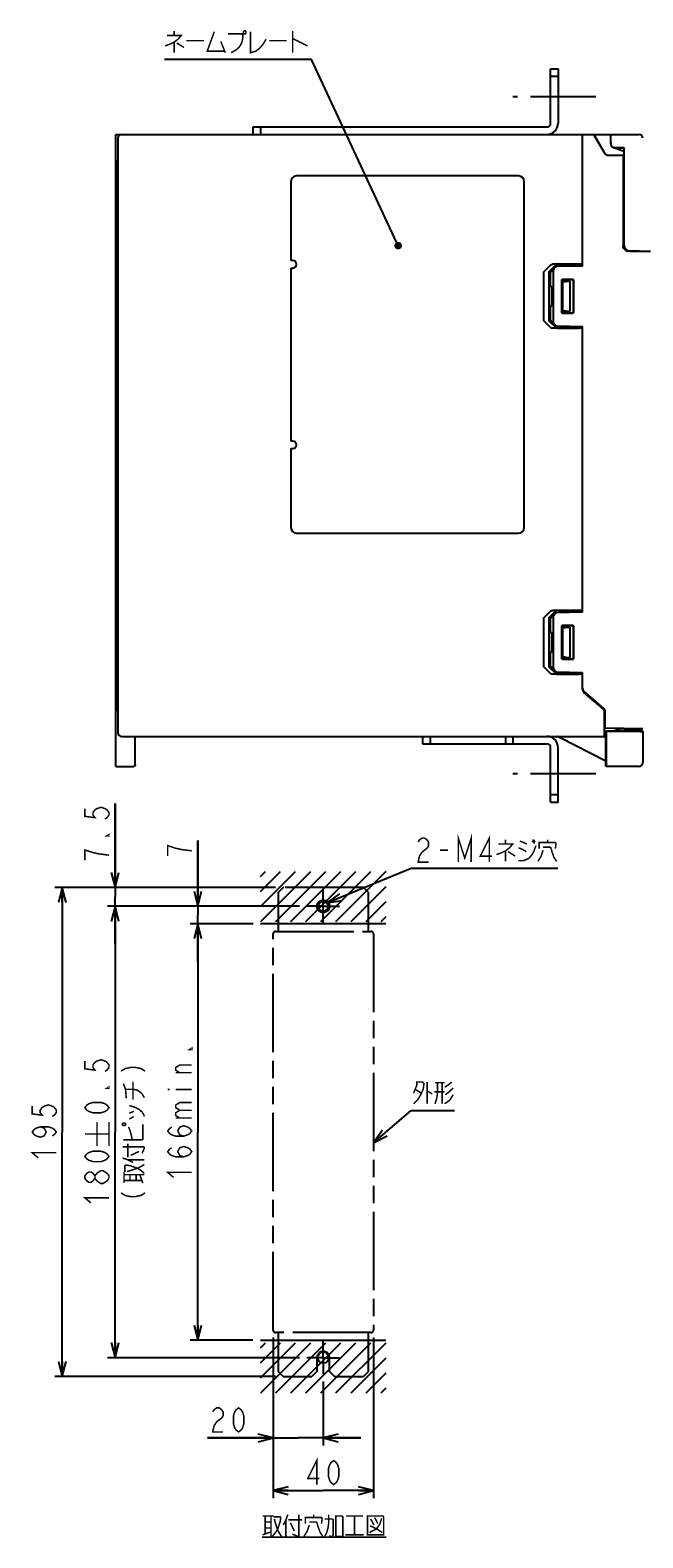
# Model space of a CAD drawing. Extents: x 77 to 816, y 33 to 540.
# Tile 1 of 20: x 77 to 240, y 67 to 468. Entities that reach past the tile are written whole.
import ezdxf

# ---------------------------------------------------------------- set-up
doc = ezdxf.new("R2010")
doc.units = 0
doc.header["$LTSCALE"] = 46.2
doc.linetypes.add('CENTER', pattern=[0.6, 0.375, -0.075, 0.075, -0.075])
doc.linetypes.add('PHANTOM', pattern=[0.8, 0.45, -0.05, 0.1, -0.05, 0.1, -0.05])
doc.layers.get('0').update_dxf_attribs({"linetype": 'CONTINUOUS'})
for name, color, linetype in [('ALL_AXIS', 7, 'CONTINUOUS'), ('ALL_DIM', 7, 'CONTINUOUS'), ('ALL_FEATURES', 7, 'CONTINUOUS'), ('ALL_NOTE', 7, 'CONTINUOUS'), ('DEFAULT_1', 7, 'CENTER'), ('DEFAULT_3', 7, 'PHANTOM')]:
    doc.layers.add(name, color=color, linetype=linetype)
doc.dimstyles.get("Standard").update_dxf_attribs({"dimtxt": 2.5, "dimasz": 2.5, "dimexe": 1.25, "dimexo": 0.625, "dimtad": 1, "dimcen": 2.5, "dimazin": 3, "dimtfac": 1, "dimtmove": 0, "dimatfit": 3})

# ---------------------------------------------------------------- blocks, each defined once
blk = doc.blocks.new('_OPEN')
at = {"color": 0, "linetype": 'BYBLOCK'}
for p, q in [((0, 0), (-1, 0.25)), ((-1, -0.25), (0, 0)), ((-1, 0), (0, 0))]:
    blk.add_line(p, q, dxfattribs=at)
blk = doc.blocks.new('*D15')
at = {"layer": 'ALL_DIM', "color": 2, "linetype": 'CONTINUOUS'}
for p, q in [((141.76, 120.14), (141.76, 91.48)), ((155.09, 108.48), (155.09, 91.48)), ((141.76, 93.48), (124.35, 93.48)), ((124.35, 93.48), (148.42, 93.48)), ((165.09, 93.48), (148.42, 93.48)), ((155.09, 93.48), (165.09, 93.48))]:
    blk.add_line(p, q, dxfattribs=at)
at = {"layer": 'ALL_DIM', "color": 2, "linetype": 'CONTINUOUS', "xscale": 4, "yscale": 4, "zscale": 4}
blk.add_blockref('_OPEN', (141.76, 93.48), dxfattribs=at)
at = {"layer": 'ALL_DIM', "color": 2, "linetype": 'CONTINUOUS', "xscale": 4, "yscale": 4, "zscale": 4, "rotation": 180}
blk.add_blockref('_OPEN', (155.09, 93.48), dxfattribs=at)
blk = doc.blocks.new('*D16')
at = {"layer": 'ALL_DIM', "color": 2, "linetype": 'CONTINUOUS'}
for p, q in [((99.76, 239.81), (99.76, 262.17)), ((99.76, 262.17), (99.76, 237.31)), ((142.42, 239.81), (97.76, 239.81)), ((99.76, 224.81), (99.76, 237.31)), ((148.76, 234.81), (97.76, 234.81)), ((99.76, 234.81), (99.76, 224.81))]:
    blk.add_line(p, q, dxfattribs=at)
at = {"layer": 'ALL_DIM', "color": 2, "linetype": 'CONTINUOUS', "xscale": 4, "yscale": 4, "zscale": 4}
for p, rotation in [((99.76, 239.81), 270), ((99.76, 234.81), 90)]:
    blk.add_blockref('_OPEN', p, dxfattribs=dict(at, rotation=rotation))
blk = doc.blocks.new('*D17')
at = {"layer": 'ALL_DIM', "color": 2, "linetype": 'CONTINUOUS'}
for p, q in [((148.76, 234.81), (97.76, 234.81)), ((99.76, 234.81), (99.76, 174.81)), ((99.76, 114.81), (99.76, 174.81)), ((148.76, 114.81), (97.76, 114.81))]:
    blk.add_line(p, q, dxfattribs=at)
at = {"layer": 'ALL_DIM', "color": 2, "linetype": 'CONTINUOUS', "xscale": 4, "yscale": 4, "zscale": 4}
for p, rotation in [((99.76, 234.81), 90), ((99.76, 114.81), 270)]:
    blk.add_blockref('_OPEN', p, dxfattribs=dict(at, rotation=rotation))
blk = doc.blocks.new('*D18')
at = {"layer": 'ALL_DIM', "color": 2, "linetype": 'CONTINUOUS'}
for p, q in [((136.43, 230.14), (119.76, 230.14)), ((121.76, 230.14), (121.76, 174.81)), ((121.76, 119.48), (121.76, 174.81)), ((136.42, 119.48), (119.76, 119.48))]:
    blk.add_line(p, q, dxfattribs=at)
at = {"layer": 'ALL_DIM', "color": 2, "linetype": 'CONTINUOUS', "xscale": 4, "yscale": 4, "zscale": 4}
for p, rotation in [((121.76, 230.14), 90), ((121.76, 119.48), 270)]:
    blk.add_blockref('_OPEN', p, dxfattribs=dict(at, rotation=rotation))
blk = doc.blocks.new('*D19')
at = {"layer": 'ALL_DIM', "color": 2, "linetype": 'CONTINUOUS'}
for p, q in [((121.76, 234.81), (121.76, 252.31)), ((121.76, 252.31), (121.76, 232.48)), ((148.76, 234.81), (119.76, 234.81)), ((136.43, 230.14), (119.76, 230.14)), ((121.76, 220.14), (121.76, 232.48)), ((121.76, 230.14), (121.76, 220.14))]:
    blk.add_line(p, q, dxfattribs=at)
at = {"layer": 'ALL_DIM', "color": 2, "linetype": 'CONTINUOUS', "xscale": 4, "yscale": 4, "zscale": 4}
for p, rotation in [((121.76, 234.81), 270), ((121.76, 230.14), 90)]:
    blk.add_blockref('_OPEN', p, dxfattribs=dict(at, rotation=rotation))
blk = doc.blocks.new('*D20')
at = {"layer": 'ALL_DIM', "color": 2, "linetype": 'CONTINUOUS'}
for p, q in [((142.42, 239.81), (83.76, 239.81)), ((85.76, 239.81), (85.76, 174.81)), ((85.76, 109.81), (85.76, 174.81)), ((142.42, 109.81), (83.76, 109.81))]:
    blk.add_line(p, q, dxfattribs=at)
at = {"layer": 'ALL_DIM', "color": 2, "linetype": 'CONTINUOUS', "xscale": 4, "yscale": 4, "zscale": 4}
for p, rotation in [((85.76, 239.81), 90), ((85.76, 109.81), 270)]:
    blk.add_blockref('_OPEN', p, dxfattribs=dict(at, rotation=rotation))
blk = doc.blocks.new('*D21')
at = {"layer": 'ALL_DIM', "color": 2, "linetype": 'CONTINUOUS'}
for p, q in [((141.76, 120.14), (141.76, 77.48)), ((168.42, 120.14), (168.42, 77.48)), ((141.76, 79.48), (155.09, 79.48)), ((168.42, 79.48), (155.09, 79.48))]:
    blk.add_line(p, q, dxfattribs=at)
at = {"layer": 'ALL_DIM', "color": 2, "linetype": 'CONTINUOUS', "xscale": 4, "yscale": 4, "zscale": 4, "rotation": 180}
blk.add_blockref('_OPEN', (141.76, 79.48), dxfattribs=at)
at = {"layer": 'ALL_DIM', "color": 2, "linetype": 'CONTINUOUS', "xscale": 4, "yscale": 4, "zscale": 4}
blk.add_blockref('_OPEN', (168.42, 79.48), dxfattribs=at)

msp = doc.modelspace()

# ---------------------------------------------------------------- linework, layer by layer
at = {"color": 7, "linetype": 'CONTINUOUS'}
for p, q in [((181.5, 280), (181.5, 278)), ((171.757, 230.144), (138.426, 230.144)), ((138.424, 119.477), (171.757, 119.477))]:
    msp.add_line(p, q, dxfattribs=at)
at = {"color": 2, "linetype": 'CONTINUOUS'}
for p, q in [((138.426, 242.774), (139.751, 244.098)), ((138.426, 238.774), (143.751, 244.098)), ((138.426, 234.774), (147.751, 244.098)), ((138.463, 230.811), (151.751, 244.098)), ((142.463, 230.811), (155.751, 244.098)), ((146.463, 230.811), (159.751, 244.098)), ((150.463, 230.811), (163.751, 244.098)), ((154.463, 230.811), (167.751, 244.098)), ((158.463, 230.811), (171.776, 244.123)), ((162.463, 230.811), (171.776, 240.123)), ((166.463, 230.811), (171.776, 236.123)), ((170.463, 230.811), (171.776, 232.123)), ((138.426, 117.441), (139.751, 118.765)), ((138.426, 113.441), (143.751, 118.765)), ((138.426, 109.441), (147.751, 118.765)), ((138.463, 105.477), (151.751, 118.765)), ((142.463, 105.477), (155.751, 118.765)), ((146.463, 105.477), (159.751, 118.765)), ((150.463, 105.477), (163.751, 118.765)), ((154.463, 105.477), (167.751, 118.765)), ((158.463, 105.477), (171.776, 118.79)), ((162.463, 105.477), (171.776, 114.79)), ((166.463, 105.477), (171.776, 110.79)), ((170.463, 105.477), (171.776, 106.79))]:
    msp.add_line(p, q, dxfattribs=at)
at = {"color": 7, "linetype": 'CONTINUOUS'}
for centre, radius in [((155.09, 234.811), 1.333), ((155.09, 114.81), 1.488)]:
    msp.add_circle(centre, radius, dxfattribs=at)
at = {"layer": 'ALL_AXIS', "color": 7, "linetype": 'CENTER'}
for p, q in [((227.5, 450), (205.5, 450)), ((227.5, 270), (205.5, 270))]:
    msp.add_line(p, q, dxfattribs=at)
at = {"layer": 'ALL_AXIS', "color": 7, "linetype": 'CONTINUOUS'}
for p, q in [((100, 287), (100, 440)), ((100, 433), (100.3, 433)), ((207, 429), (148, 429)), ((146.5, 427.5), (146.5, 406.5)), ((208.5, 335.5), (208.5, 427.5)), ((147, 406.5), (146.5, 406.5)), ((146.5, 404.5), (146.5, 358.5)), ((146.5, 404.5), (147, 404.5)), ((147, 358.5), (146.5, 358.5)), ((146.5, 356.5), (146.5, 335.5)), ((146.5, 356.5), (147, 356.5)), ((148, 334), (207, 334)), ((100, 287), (100.3, 287))]:
    msp.add_line(p, q, dxfattribs=at)
for points in [[(148, 429), (147.666, 428.962), (147.349, 428.851), (147.065, 428.673), (146.827, 428.435), (146.649, 428.151), (146.538, 427.834), (146.5, 427.5)], [(230.231, 277), (230.232, 277.394), (230.234, 277.769), (230.238, 278.105), (230.243, 278.386), (230.248, 278.597), (230.255, 278.728), (230.262, 278.772)], [(230.262, 275.228), (230.255, 275.272), (230.248, 275.403), (230.243, 275.614), (230.238, 275.895), (230.234, 276.231), (230.232, 276.606), (230.231, 277)], [(230.262, 278.772), (230.269, 278.728), (230.275, 278.597), (230.281, 278.386), (230.286, 278.105), (230.29, 277.769), (230.292, 277.394), (230.293, 277)], [(230.293, 277), (230.292, 276.606), (230.29, 276.231), (230.286, 275.895), (230.281, 275.614), (230.275, 275.403), (230.269, 275.272), (230.262, 275.228)]]:
    msp.add_lwpolyline(points, dxfattribs=at)
for centre, radius, start, end in [((207, 427.5), 1.5, 0, 90), ((147, 405.5), 1, 270, 90), ((147, 357.5), 1, 270, 90), ((148, 335.5), 1.5, 180, 270), ((207, 335.5), 1.5, 270, 360)]:
    msp.add_arc(centre, radius, start, end, dxfattribs=at)
at = {"layer": 'ALL_DIM', "color": 2, "linetype": 'CONTINUOUS', "const_width": 0.4}
for points in [[(91.757, 260.797), (91.757, 258.733), (94.424, 258.389), (93.89, 259.077), (93.89, 259.765), (94.424, 260.453), (94.957, 260.797), (96.024, 261.141), (97.09, 260.797), (97.624, 260.453), (98.157, 259.765), (98.157, 259.077), (97.624, 258.389), (97.09, 258.045)], [(98.157, 253.917), (98.157, 253.573), (97.624, 253.573), (98.157, 253.917)], [(98.157, 248.413), (95.49, 248.757), (93.89, 249.101), (92.824, 249.445), (91.757, 249.789), (91.757, 247.037)], [(120.157, 249.561), (117.49, 249.905), (115.89, 250.249), (114.824, 250.593), (113.757, 250.937), (113.757, 248.185)], [(120.157, 197.108), (120.157, 196.764), (119.624, 196.764), (120.157, 197.108)], [(91.757, 193.68), (91.757, 191.616), (94.424, 191.272), (93.89, 191.96), (93.89, 192.648), (94.424, 193.336), (94.957, 193.68), (96.024, 194.024), (97.09, 193.68), (97.624, 193.336), (98.157, 192.648), (98.157, 191.96), (97.624, 191.272), (97.09, 190.928)], [(116.957, 190.572), (115.89, 191.26), (115.89, 191.948), (116.957, 192.636), (120.157, 192.636)], [(101.357, 190.979), (102.424, 191.667), (104.024, 192.011), (105.09, 192.011), (106.69, 191.667), (107.757, 190.979)], [(104.557, 183.411), (104.557, 188.227)], [(120.157, 190.572), (115.89, 190.572)], [(98.157, 186.8), (98.157, 186.456), (97.624, 186.456), (98.157, 186.8)], [(102.757, 183.755), (102.557, 186.163), (101.957, 187.711)], [(102.557, 186.163), (104.557, 186.163), (105.557, 185.991), (106.357, 185.475), (106.957, 184.959), (107.557, 183.927)], [(113.757, 186.1), (114.29, 186.1)], [(115.89, 186.1), (120.157, 186.1)], [(77.757, 181.691), (77.757, 179.627), (80.424, 179.283), (79.89, 179.971), (79.89, 180.659), (80.424, 181.347), (80.957, 181.691), (82.024, 182.035), (83.09, 181.691), (83.624, 181.347), (84.157, 180.659), (84.157, 179.971), (83.624, 179.283), (83.09, 178.939)], [(98.157, 181.296), (97.624, 180.608), (97.09, 180.264), (96.024, 179.92), (93.89, 179.92), (92.824, 180.264), (92.29, 180.608), (91.757, 181.296), (92.29, 181.984), (92.824, 182.328), (93.89, 182.672), (96.024, 182.672), (97.09, 182.328), (97.624, 181.984), (98.157, 181.296)], [(103.557, 181.863), (105.157, 181.347), (106.157, 180.831), (106.957, 180.143), (107.357, 179.455), (107.557, 178.939)], [(103.557, 179.799), (104.757, 180.315)], [(116.957, 180.596), (115.89, 181.284), (115.89, 181.972), (116.957, 182.66), (120.157, 182.66)], [(116.957, 178.532), (115.89, 179.22), (115.89, 179.908), (116.957, 180.596), (120.157, 180.596)], [(79.89, 176.187), (80.957, 175.843), (81.49, 174.811), (80.957, 173.779), (79.89, 173.435), (78.824, 173.779), (78.29, 174.123), (77.757, 174.811), (78.29, 175.499), (78.824, 175.843), (79.89, 176.187), (82.024, 176.187), (83.09, 175.843), (83.624, 175.499), (84.157, 174.811), (83.624, 174.123), (83.09, 173.779)], [(94.957, 171.077), (94.957, 177.477)], [(98.157, 171.077), (98.157, 177.477)], [(101.757, 176.703), (101.957, 176.531), (102.357, 176.531), (102.557, 176.703), (102.557, 177.047), (102.357, 177.219), (101.957, 177.219), (101.757, 177.047), (101.757, 176.703)], [(101.957, 172.747), (106.957, 172.747), (107.157, 172.919), (107.157, 176.875)], [(104.357, 172.747), (103.957, 174.467), (103.557, 175.671), (103.357, 176.187)], [(103.557, 178.251), (104.757, 178.939)], [(118.024, 173.716), (116.957, 174.06), (116.424, 175.092), (116.957, 176.124), (118.024, 176.468), (119.09, 176.124), (119.624, 175.78), (120.157, 175.092), (119.624, 174.404), (119.09, 174.06), (118.024, 173.716), (115.89, 173.716), (114.824, 174.06), (114.29, 174.404), (113.757, 175.092), (114.29, 175.78), (114.824, 176.124)], [(115.89, 178.532), (120.157, 178.532)], [(91.757, 174.277), (98.157, 174.277)], [(79.357, 167.931), (77.757, 169.307), (84.157, 169.307)], [(98.157, 168.325), (97.624, 167.637), (97.09, 167.293), (96.024, 166.949), (93.89, 166.949), (92.824, 167.293), (92.29, 167.637), (91.757, 168.325), (92.29, 169.013), (92.824, 169.357), (93.89, 169.701), (96.024, 169.701), (97.09, 169.357), (97.624, 169.013), (98.157, 168.325)], [(101.757, 170.855), (107.357, 170.855), (107.557, 170.683), (107.557, 170.511), (106.957, 169.135)], [(103.157, 168.103), (103.157, 171.715)], [(103.957, 168.619), (106.157, 169.651)], [(118.024, 168.212), (116.957, 168.556), (116.424, 169.588), (116.957, 170.62), (118.024, 170.964), (119.09, 170.62), (119.624, 170.276), (120.157, 169.588), (119.624, 168.9), (119.09, 168.556), (118.024, 168.212), (115.89, 168.212), (114.824, 168.556), (114.29, 168.9), (113.757, 169.588), (114.29, 170.276), (114.824, 170.62)], [(94.424, 162.477), (93.89, 161.789), (93.357, 161.445), (92.824, 161.445), (92.29, 161.789), (91.757, 162.477), (91.757, 163.165), (92.29, 163.853), (92.824, 164.197), (93.357, 164.197), (93.89, 163.853), (94.424, 163.165)], [(94.957, 161.789), (94.424, 162.477), (94.424, 163.165), (94.957, 163.853), (95.49, 164.197), (96.024, 164.541), (96.557, 164.541), (97.09, 164.197), (97.624, 163.853), (98.157, 163.165), (98.157, 162.477)], [(101.757, 167.931), (103.157, 167.415), (104.557, 166.727)], [(102.157, 161.223), (102.157, 164.147)], [(102.357, 164.147), (102.357, 165.867), (102.557, 166.039), (103.757, 165.867), (105.757, 165.179), (106.757, 164.491), (107.557, 163.803)], [(102.957, 164.319), (104.157, 164.663), (105.757, 165.179), (106.757, 165.695), (107.557, 166.211)], [(103.157, 167.415), (107.557, 167.415)], [(98.157, 162.477), (97.624, 161.789), (97.09, 161.445), (96.557, 161.101), (96.024, 161.101), (94.957, 161.789)], [(102.157, 163.459), (107.557, 163.459)], [(102.157, 161.911), (106.957, 161.911)], [(103.757, 161.911), (103.757, 163.459)], [(105.357, 161.911), (105.357, 163.459)], [(107.157, 161.223), (106.357, 163.459)], [(115.357, 162.708), (113.757, 164.084), (120.157, 164.084)], [(93.357, 155.941), (91.757, 157.317), (98.157, 157.317)], [(101.357, 158.643), (102.424, 157.955), (104.024, 157.611), (105.09, 157.611), (106.69, 157.955), (107.757, 158.643)], [(125.723, 100.411), (126.067, 100.944), (126.755, 101.477), (127.443, 101.477), (128.131, 100.944), (128.475, 100.411), (128.475, 99.344), (128.131, 98.811), (127.443, 98.277), (126.755, 97.744), (126.067, 96.677), (125.723, 95.077), (128.475, 95.077)], [(132.603, 95.077), (131.915, 95.611), (131.571, 96.144), (131.227, 97.211), (131.227, 99.344), (131.571, 100.411), (131.915, 100.944), (132.603, 101.477), (133.291, 100.944), (133.635, 100.411), (133.979, 99.344), (133.979, 97.211), (133.635, 96.144), (133.291, 95.611), (132.603, 95.077)], [(153.37, 81.077), (153.37, 87.477), (150.962, 82.677), (154.058, 82.677)], [(157.842, 81.077), (157.154, 81.611), (156.81, 82.144), (156.466, 83.211), (156.466, 85.344), (156.81, 86.411), (157.154, 86.944), (157.842, 87.477), (158.53, 86.944), (158.874, 86.411), (159.218, 85.344), (159.218, 83.211), (158.874, 82.144), (158.53, 81.611), (157.842, 81.077)]]:
    msp.add_lwpolyline(points, dxfattribs=at)
at = {"layer": 'ALL_FEATURES', "color": 7, "linetype": 'CONTINUOUS'}
for p, q in [((215.5, 443), (215.5, 457.5)), ((215.5, 457.5), (217.5, 457.5)), ((215.5, 455.5), (217.5, 455.5)), ((136.5, 440), (136.5, 442)), ((136.5, 442), (214.5, 442)), ((138.5, 440), (138.5, 442)), ((100, 440), (239, 440)), ((100.5, 439), (100.5, 281)), ((224, 405), (224, 440)), ((227, 440), (229.742, 435.25)), ((227.497, 439), (229.682, 435.215)), ((231.5, 437.5), (231.5, 439.995)), ((231.531, 437.5), (231.531, 439.184)), ((100.3, 287), (100.3, 433)), ((231.041, 434.5), (235, 434.5)), ((234.765, 434.43), (231.041, 434.43)), ((232.162, 436.506), (235, 435.54)), ((232.173, 436.539), (235, 435.577)), ((232.465, 436.501), (235, 436.412)), ((235.031, 436.442), (232.466, 436.532)), ((232.5, 436.485), (232.581, 436.497)), ((234.765, 434.43), (234.8, 434.465)), ((234.765, 434.43), (234.765, 410.45)), ((234.8, 434.465), (234.8, 410.449)), ((234.8, 434.465), (235, 434.465)), ((235.031, 436.442), (235, 436.412)), ((235, 410.501), (235, 436.412)), ((235.031, 410.532), (235.031, 436.442)), ((236, 409.092), (236, 408.979)), ((236.499, 409), (236.036, 409.073)), ((236.068, 409.106), (236.532, 409.033)), ((240, 408.818), (236.214, 408.951)), ((236.499, 409), (242.002, 409)), ((239, 409.036), (236.532, 409.033)), ((239, 409.036), (239, 409)), ((213.782, 403.625), (215.432, 405.293)), ((216.806, 405.245), (215.127, 403.578)), ((224, 405.5), (215.997, 405.5)), ((224, 405), (217.122, 404.88)), ((217.382, 405.452), (223.3, 405.448)), ((223.3, 405.448), (223.3, 404.988)), ((223.3, 405.448), (224, 405.423)), ((213.657, 390.656), (213.657, 403.344)), ((215, 403.297), (215, 390.703)), ((216.914, 404.79), (215.5, 403.352)), ((215.5, 399.795), (215.5, 403.352)), ((216.2, 403.852), (216.2, 390.148)), ((218.454, 392.754), (218.454, 401.246)), ((218.5, 392.8), (218.5, 401.2)), ((218.7, 393), (218.7, 401)), ((218.7, 401), (220.7, 401)), ((218.7, 401), (218.738, 400.962)), ((218.738, 393.038), (218.738, 400.962)), ((218.738, 400.962), (219.079, 400.962)), ((218.754, 401.546), (221.247, 401.547)), ((218.8, 401.5), (221.2, 401.5)), ((219.468, 400.968), (220.7, 401)), ((220.7, 393), (220.7, 401)), ((221.5, 401.2), (221.5, 392.8)), ((221.547, 401.247), (221.547, 392.753)), ((215.863, 399.494), (215.795, 399.495)), ((215.863, 394.506), (215.863, 399.494)), ((215.5, 390.648), (215.5, 394.205)), ((215.863, 394.506), (215.795, 394.505)), ((218.7, 393), (218.738, 393.038)), ((218.7, 393), (220.7, 393)), ((219.468, 393.032), (220.7, 393)), ((215.432, 388.707), (213.782, 390.375)), ((215.127, 390.422), (216.806, 388.755)), ((215.5, 390.648), (216.914, 389.21)), ((217.122, 389.12), (224, 389)), ((221.247, 392.453), (218.754, 392.454)), ((221.2, 392.5), (218.8, 392.5)), ((223.3, 389.012), (223.3, 388.552)), ((224, 313), (224, 389)), ((224, 388.5), (215.997, 388.5)), ((217.382, 388.548), (223.3, 388.552)), ((224, 388.577), (223.3, 388.552)), ((213.782, 311.625), (215.432, 313.293)), ((216.806, 313.245), (215.127, 311.578)), ((216.914, 312.79), (215.5, 311.352)), ((224, 313.5), (215.997, 313.5)), ((224, 313), (217.122, 312.88)), ((217.382, 313.452), (223.3, 313.448)), ((223.3, 313.448), (224, 313.423)), ((223.3, 313.448), (223.3, 312.988)), ((213.657, 298.656), (213.657, 311.344)), ((215, 311.297), (215, 298.703)), ((215.5, 307.795), (215.5, 311.352)), ((216.2, 311.852), (216.2, 298.148)), ((218.454, 300.754), (218.454, 309.246)), ((218.5, 300.8), (218.5, 309.2)), ((218.7, 309), (220.7, 309)), ((218.7, 309), (218.738, 308.962)), ((218.7, 301), (218.7, 309)), ((218.738, 308.962), (219.079, 308.962)), ((218.738, 301.038), (218.738, 308.962)), ((218.754, 309.546), (221.247, 309.547)), ((218.8, 309.5), (221.2, 309.5)), ((219.468, 308.968), (220.7, 309)), ((220.7, 301), (220.7, 309)), ((221.5, 309.2), (221.5, 300.8)), ((221.547, 309.247), (221.547, 300.753)), ((215.863, 307.494), (215.795, 307.495)), ((215.863, 302.506), (215.863, 307.494)), ((215.5, 298.648), (215.5, 302.205)), ((215.863, 302.506), (215.795, 302.505)), ((218.7, 301), (218.738, 301.038)), ((218.7, 301), (220.7, 301)), ((219.468, 301.032), (220.7, 301)), ((215.432, 296.707), (213.782, 298.375)), ((215.127, 298.422), (216.806, 296.755)), ((215.5, 298.648), (216.914, 297.21)), ((217.122, 297.12), (224, 297)), ((221.247, 300.453), (218.754, 300.454)), ((221.2, 300.5), (218.8, 300.5)), ((223.3, 297.012), (223.3, 296.552)), ((224, 292.458), (224, 297)), ((224, 296.5), (215.997, 296.5)), ((217.382, 296.548), (223.3, 296.552)), ((224, 296.577), (223.3, 296.552)), ((229.653, 287.399), (224.347, 291.973)), ((229.453, 287.299), (224.347, 291.701)), ((100, 272), (100, 287)), ((229.8, 280), (229.8, 286.542)), ((230, 282.175), (230, 286.642)), ((229.8, 284), (230, 284)), ((240, 282), (230, 282.175)), ((230.175, 281.425), (232.487, 281.426)), ((230.349, 281.251), (230.175, 281.425)), ((230.175, 272.087), (230.175, 281.425)), ((239.251, 281.251), (230.349, 281.251)), ((232.834, 281.434), (233, 281.6)), ((233, 281.6), (233, 282.122)), ((233, 281.913), (233.6, 281.923)), ((233.6, 282.112), (233.6, 281.923)), ((239.834, 281.583), (239.991, 281.269)), ((239.991, 281.268), (239.991, 281.269)), ((239.991, 281.268), (239.991, 273.009)), ((101.5, 280), (229.8, 280)), ((105.14, 272.5), (105.14, 280)), ((181.5, 280), (181.5, 278)), ((181.5, 278), (214.5, 278)), ((183.5, 280), (183.5, 278)), ((203.5, 280), (203.5, 278)), ((205.5, 280), (205.5, 278)), ((215.5, 262.5), (215.5, 277)), ((217.27, 279.974), (217.246, 280)), ((230.175, 273.411), (217.997, 279.595)), ((100, 272), (104.639, 272)), ((230.331, 272.009), (230.175, 272.087)), ((230.331, 272.009), (230.332, 272.009)), ((238.991, 272.009), (230.332, 272.009)), ((215.5, 264.5), (217.5, 264.5)), ((215.5, 262.5), (217.5, 262.5))]:
    msp.add_line(p, q, dxfattribs=at)
at = {"layer": 'ALL_FEATURES', "color": 3, "linetype": 'CONTINUOUS'}
for p, q in [((217.5, 457.5), (217.5, 443)), ((217.5, 262.5), (217.5, 277))]:
    msp.add_line(p, q, dxfattribs=at)
at = {"layer": 'ALL_FEATURES', "color": 7, "linetype": 'CONTINUOUS'}
for points in [[(226.96, 440), (226.967, 439.971), (227.01, 439.879), (227.088, 439.73), (227.199, 439.526), (227.337, 439.28), (227.497, 439)], [(231.531, 439.184), (231.529, 439.361), (231.526, 439.526), (231.522, 439.672), (231.518, 439.796), (231.512, 439.893), (231.506, 439.96), (231.5, 439.995)], [(236.214, 408.951), (235.835, 409.013), (235.485, 409.169), (235.186, 409.408), (234.957, 409.715), (234.814, 410.07), (234.765, 410.45)], [(234.8, 410.449), (234.822, 410.193), (234.887, 409.945), (234.994, 409.712), (235.139, 409.5), (235.317, 409.316), (235.525, 409.165), (235.754, 409.052), (236, 408.979)], [(236.036, 409.073), (235.618, 409.286), (235.286, 409.618), (235.073, 410.037), (235, 410.501)], [(235.031, 410.532), (235.105, 410.069), (235.318, 409.65), (235.65, 409.319), (236.068, 409.106)], [(215.432, 405.293), (215.576, 405.4), (215.767, 405.472), (215.997, 405.5)], [(217.382, 405.452), (217.148, 405.424), (216.954, 405.352), (216.806, 405.245)], [(213.657, 403.344), (213.67, 403.44), (213.711, 403.535), (213.782, 403.625)], [(215.127, 403.578), (215.055, 403.488), (215.013, 403.393), (215, 403.297)], [(216.41, 404.278), (216.321, 404.172), (216.256, 404.063), (216.215, 403.956), (216.2, 403.852)], [(218.454, 401.246), (218.477, 401.361), (218.542, 401.458), (218.639, 401.523), (218.754, 401.546)], [(218.8, 401.5), (218.685, 401.477), (218.588, 401.412), (218.523, 401.315), (218.5, 401.2)], [(219.079, 400.962), (219.283, 400.964), (219.468, 400.968)], [(221.5, 401.2), (221.477, 401.315), (221.412, 401.412), (221.315, 401.477), (221.2, 401.5)], [(221.247, 401.547), (221.362, 401.524), (221.46, 401.459), (221.525, 401.362), (221.547, 401.247)], [(219.468, 393.032), (219.283, 393.036), (219.079, 393.038), (218.738, 393.038)], [(213.782, 390.375), (213.711, 390.465), (213.67, 390.56), (213.657, 390.656)], [(215, 390.703), (215.013, 390.607), (215.055, 390.512), (215.127, 390.422)], [(216.2, 390.148), (216.215, 390.044), (216.256, 389.937), (216.321, 389.828), (216.41, 389.722)], [(218.754, 392.454), (218.639, 392.477), (218.542, 392.542), (218.477, 392.639), (218.454, 392.754)], [(218.5, 392.8), (218.523, 392.685), (218.588, 392.588), (218.685, 392.523), (218.8, 392.5)], [(221.2, 392.5), (221.315, 392.523), (221.412, 392.588), (221.477, 392.685), (221.5, 392.8)], [(221.547, 392.753), (221.525, 392.638), (221.46, 392.541), (221.362, 392.476), (221.247, 392.453)], [(215.997, 388.5), (215.767, 388.528), (215.576, 388.6), (215.432, 388.707)], [(216.806, 388.755), (216.954, 388.648), (217.148, 388.576), (217.382, 388.548)], [(215.432, 313.293), (215.576, 313.4), (215.767, 313.472), (215.997, 313.5)], [(217.382, 313.452), (217.148, 313.424), (216.954, 313.352), (216.806, 313.245)], [(213.657, 311.344), (213.67, 311.44), (213.711, 311.535), (213.782, 311.625)], [(215.127, 311.578), (215.055, 311.488), (215.013, 311.393), (215, 311.297)], [(216.41, 312.278), (216.321, 312.172), (216.256, 312.063), (216.215, 311.956), (216.2, 311.852)], [(218.454, 309.246), (218.477, 309.361), (218.542, 309.458), (218.639, 309.523), (218.754, 309.546)], [(218.8, 309.5), (218.685, 309.477), (218.588, 309.412), (218.523, 309.315), (218.5, 309.2)], [(219.079, 308.962), (219.283, 308.964), (219.468, 308.968)], [(221.5, 309.2), (221.477, 309.315), (221.412, 309.412), (221.315, 309.477), (221.2, 309.5)], [(221.247, 309.547), (221.362, 309.524), (221.46, 309.459), (221.525, 309.362), (221.547, 309.247)], [(218.754, 300.454), (218.639, 300.477), (218.542, 300.542), (218.477, 300.639), (218.454, 300.754)], [(218.5, 300.8), (218.523, 300.685), (218.588, 300.588), (218.685, 300.523), (218.8, 300.5)], [(219.468, 301.032), (219.283, 301.036), (219.079, 301.038), (218.738, 301.038)], [(221.2, 300.5), (221.315, 300.523), (221.412, 300.588), (221.477, 300.685), (221.5, 300.8)], [(221.547, 300.753), (221.525, 300.638), (221.46, 300.541), (221.362, 300.476), (221.247, 300.453)], [(213.782, 298.375), (213.711, 298.465), (213.67, 298.56), (213.657, 298.656)], [(215, 298.703), (215.013, 298.607), (215.055, 298.512), (215.127, 298.422)], [(215.997, 296.5), (215.767, 296.528), (215.576, 296.6), (215.432, 296.707)], [(216.2, 298.148), (216.215, 298.044), (216.256, 297.937), (216.321, 297.828), (216.41, 297.722)], [(216.806, 296.755), (216.954, 296.648), (217.148, 296.576), (217.382, 296.548)], [(230.332, 272.009), (230.336, 272.041), (230.34, 272.14), (230.344, 272.299), (230.347, 272.506), (230.349, 272.749), (230.349, 281.251)], [(232.834, 281.434), (232.807, 281.431), (232.735, 281.429), (232.625, 281.427), (232.487, 281.426)], [(239.834, 281.583), (239.798, 281.587), (239.697, 281.591), (239.538, 281.595), (239.332, 281.598), (239.092, 281.599), (233, 281.6)], [(239.251, 281.251), (239.494, 281.253), (239.701, 281.256), (239.86, 281.26), (239.959, 281.264), (239.991, 281.268)], [(217.997, 279.595), (217.55, 279.825), (217.397, 279.905), (217.304, 279.955), (217.27, 279.974)], [(105.14, 272.5), (105.115, 272.346), (105.044, 272.206), (104.934, 272.096), (104.794, 272.024), (104.639, 272)]]:
    msp.add_lwpolyline(points, dxfattribs=at)
at = {"layer": 'ALL_FEATURES', "color": 3, "linetype": 'CONTINUOUS'}
for centre, start, end in [((214.5, 443), 270, 360), ((214.5, 277), 0, 90)]:
    msp.add_arc(centre, 3, start, end, dxfattribs=at)
at = {"layer": 'ALL_FEATURES', "color": 7, "linetype": 'CONTINUOUS'}
for centre, radius, start, end in [((214.5, 443), 1, 270, 360), ((101.5, 439), 1, 90, 180), ((232.5, 437.5), 1.05, 164.0123, 251.209), ((232.5, 437.5), 1, 180, 268), ((232.5, 437.5), 0.969, 180, 268), ((239, 439), 1, 0, 90), ((231.041, 436), 1.57, 210, 270), ((231.041, 436), 1.5, 210, 270), ((232.5, 437.5), 1.015, 251.209, 270), ((236.8, 409.364), 1.064, 333.78116, 339.98404), ((217.128, 404.58), 0.3, 91, 135.5), ((215.8, 399.795), 0.3, 180, 269), ((215.8, 394.205), 0.3, 91, 180), ((217.128, 389.42), 0.3, 224.5, 269), ((217.128, 312.58), 0.3, 91, 135.5), ((215.8, 307.795), 0.3, 180, 269), ((215.8, 302.205), 0.3, 91, 180), ((217.128, 297.42), 0.3, 224.5, 269), ((225, 292.731), 1, 180, 229.23639), ((225, 292.458), 1, 180, 229.23639), ((228.8, 286.542), 1, 0, 49.23639), ((229, 286.642), 1, 0, 49.23639), ((101.5, 281), 1, 180, 270), ((214.5, 277), 1, 0, 90), ((238.991, 273.009), 1, 270.06309, 359.93691)]:
    msp.add_arc(centre, radius, start, end, dxfattribs=at)
at = {"layer": 'ALL_NOTE', "color": 2, "linetype": 'CONTINUOUS'}
for p, q in [((151.428, 459.947), (112.9, 459.947)), ((151.928, 459.947), (151.428, 459.947)), ((174.56, 411.363), (151.928, 459.947)), ((156.066, 235.72), (178.424, 244.961)), ((178.424, 244.961), (178.924, 244.961)), ((178.924, 244.961), (217.452, 244.961)), ((168.424, 171.912), (178.424, 180.513)), ((178.424, 180.513), (178.924, 180.513)), ((178.924, 180.513), (189.932, 180.513))]:
    msp.add_line(p, q, dxfattribs=at)
at = {"layer": 'ALL_NOTE', "color": 2, "linetype": 'CONTINUOUS', "const_width": 0.4}
for points in [[(113.588, 466.347), (117.372, 466.347), (116.512, 465.347), (115.48, 464.547), (114.62, 464.147), (113.072, 463.547)], [(115.48, 467.547), (115.48, 466.347)], [(118.748, 464.947), (123.392, 464.947)], [(126.144, 467.347), (124.252, 462.147), (128.896, 462.147)], [(129.756, 466.747), (133.712, 466.747), (133.712, 465.747), (133.54, 464.747), (133.196, 463.947), (132.68, 463.147), (131.992, 462.547), (130.616, 461.747)], [(134.056, 467.547), (133.884, 467.347), (133.884, 466.947), (134.056, 466.747), (134.4, 466.747), (134.572, 466.947), (134.572, 467.347), (134.4, 467.547), (134.056, 467.547)], [(135.776, 467.347), (135.776, 461.747), (137.152, 462.147), (138.184, 462.947), (139.044, 463.947), (139.904, 465.347)], [(140.764, 464.947), (145.408, 464.947)], [(146.956, 467.547), (146.956, 461.747)], [(146.956, 465.547), (150.912, 463.547)], [(115.48, 464.547), (115.48, 461.747)], [(116.168, 464.347), (118.06, 463.147)], [(127.864, 464.747), (129.068, 461.747)], [(180.3, 251.895), (180.644, 252.428), (181.332, 252.961), (182.02, 252.961), (182.708, 252.428), (183.052, 251.895), (183.052, 250.828), (182.708, 250.295)], [(190.964, 246.561), (190.964, 252.961), (192.684, 247.628), (194.404, 252.961), (194.404, 246.561)], [(199.22, 246.561), (199.22, 252.961), (196.812, 248.161), (199.908, 248.161)], [(203.52, 252.561), (203.52, 251.361)], [(210.744, 252.561), (211.432, 251.961)], [(214.7, 251.761), (214.7, 252.561)], [(182.708, 250.295), (181.332, 249.228), (180.644, 248.161), (180.3, 246.561), (183.052, 246.561)], [(186.148, 249.761), (188.212, 249.761)], [(201.628, 251.361), (205.412, 251.361), (204.552, 250.361), (203.52, 249.561), (202.66, 249.161), (201.112, 248.561)], [(203.52, 249.561), (203.52, 246.761)], [(204.208, 249.361), (206.1, 248.161)], [(206.96, 246.961), (208.336, 246.961), (209.712, 247.561), (210.572, 248.561), (211.088, 249.561), (211.604, 250.961)], [(206.96, 250.361), (207.992, 249.961), (209.024, 249.361)], [(207.304, 252.161), (208.336, 251.761), (209.196, 251.361)], [(210.572, 252.161), (211.26, 251.561)], [(213.496, 249.761), (212.98, 248.161), (212.12, 246.761)], [(212.464, 250.161), (212.464, 251.761), (216.764, 251.761), (216.936, 251.561), (216.764, 250.161)], [(213.496, 250.561), (215.388, 250.561), (215.56, 250.361), (215.904, 249.161), (216.42, 247.761), (217.108, 246.761)], [(179.096, 185.113), (179.956, 187.313), (179.956, 188.113), (181.504, 188.113), (181.848, 187.713), (181.676, 186.313), (180.988, 184.713), (180.128, 183.313), (179.096, 182.313)], [(179.612, 186.113), (181.16, 185.113)], [(182.708, 188.113), (182.708, 182.313)], [(182.708, 185.713), (184.084, 184.913)], [(187.352, 185.513), (184.6, 185.513)], [(185.46, 187.913), (185.46, 185.513), (185.288, 183.913), (184.772, 182.313)], [(184.772, 187.913), (187.352, 187.913)], [(186.664, 187.913), (186.664, 182.313)], [(187.352, 186.713), (188.556, 187.513), (189.244, 188.113)], [(189.588, 184.713), (188.728, 183.313), (187.352, 182.313)], [(189.588, 186.513), (188.556, 185.513), (187.524, 184.713)], [(138.972, 72.719), (141.896, 72.719)], [(139.66, 72.719), (139.66, 67.919)], [(141.208, 72.719), (141.208, 67.319)], [(141.896, 72.519), (143.616, 72.519), (143.788, 72.319), (143.616, 71.119), (142.928, 69.119), (142.24, 68.119), (141.552, 67.319)], [(145.68, 73.119), (145.164, 71.719), (144.476, 70.319)], [(148.604, 73.119), (148.604, 67.519), (148.432, 67.319), (148.26, 67.319), (146.884, 67.919)], [(150.324, 70.719), (150.324, 72.319), (154.624, 72.319), (154.796, 72.119), (154.624, 70.719)], [(152.56, 72.319), (152.56, 73.119)], [(155.484, 67.319), (156, 68.319), (156.344, 69.519), (156.516, 70.719), (156.516, 73.119)], [(158.408, 72.719), (158.408, 67.319), (160.3, 67.319), (160.3, 72.519), (160.128, 72.719), (158.408, 72.719)], [(161.16, 72.719), (165.632, 72.719)], [(163.396, 72.719), (163.396, 67.719)], [(166.836, 72.719), (166.836, 67.719), (171.136, 67.719), (171.136, 72.519), (170.964, 72.719), (166.836, 72.719)], [(170.62, 72.119), (170.104, 70.519), (169.244, 69.319), (167.352, 68.319)], [(168.728, 72.319), (169.588, 70.719)], [(138.972, 67.719), (141.208, 68.519)], [(139.66, 71.119), (141.208, 71.119)], [(139.66, 69.519), (141.208, 69.519)], [(142.068, 71.919), (142.412, 70.719), (142.928, 69.119), (143.444, 68.119), (143.96, 67.319)], [(145.164, 71.719), (145.164, 67.319)], [(145.852, 71.719), (149.464, 71.719)], [(146.368, 70.919), (147.4, 68.719)], [(151.356, 70.319), (150.84, 68.719), (149.98, 67.319)], [(151.356, 71.119), (153.248, 71.119), (153.42, 70.919), (153.764, 69.719), (154.28, 68.319), (154.968, 67.319)], [(155.484, 71.919), (157.548, 71.919), (157.72, 71.719), (157.72, 67.719), (157.548, 67.319), (157.032, 67.319), (156.688, 67.519)], [(167.524, 70.119), (169.244, 69.319), (170.792, 68.319)], [(167.696, 71.919), (168.556, 70.319)], [(138.8, 67.119), (171.824, 67.119)], [(160.988, 67.719), (165.804, 67.719)]]:
    msp.add_lwpolyline(points, dxfattribs=at)
at = {"layer": 'ALL_NOTE', "color": 2, "linetype": 'CONTINUOUS', "const_width": 1}
msp.add_lwpolyline([(174.482, 410.456, 1), (175.482, 410.456, 1)], format="xyb", close=True, dxfattribs=at)
at = {"layer": 'ALL_NOTE', "color": 2, "linetype": 'CONTINUOUS'}
for points in [[(159.38, 238.172), (156.066, 235.72), (160.144, 236.323)], [(170.804, 175.278), (168.424, 171.912), (172.108, 173.762)]]:
    msp.add_lwpolyline(points, dxfattribs=at)
at = {"layer": 'DEFAULT_1', "color": 7, "linetype": 'CENTER'}
for p, q in [((155.09, 230.3), (155.09, 239.144)), ((155.09, 234.811), (150.757, 234.811)), ((155.09, 234.811), (159.424, 234.811)), ((155.09, 119.327), (155.09, 119.144)), ((155.09, 114.811), (155.09, 119.144)), ((155.09, 114.811), (150.757, 114.811)), ((155.09, 114.811), (155.09, 110.477)), ((155.09, 114.811), (159.424, 114.811))]:
    msp.add_line(p, q, dxfattribs=at)
at = {"layer": 'DEFAULT_3', "color": 8, "linetype": 'PHANTOM'}
for p, q in [((143.09, 238.477), (144.424, 239.811)), ((143.09, 238.477), (143.09, 228.144)), ((144.58, 239.811), (144.409, 239.796)), ((165.757, 239.811), (144.424, 239.811)), ((165.757, 239.811), (167.09, 238.477)), ((167.09, 228.144), (167.09, 238.477)), ((141.757, 122.144), (141.757, 227.477)), ((142.424, 228.144), (167.757, 228.144)), ((168.424, 227.477), (168.424, 122.144)), ((167.757, 121.477), (142.424, 121.477)), ((143.09, 121.477), (143.09, 111.144)), ((167.09, 111.144), (167.09, 121.477)), ((153.424, 114.811), (153.424, 111.144)), ((156.757, 111.144), (156.757, 114.811)), ((144.424, 109.811), (143.09, 111.144)), ((144.424, 109.811), (152.09, 109.811)), ((153.424, 111.144), (152.09, 109.811)), ((158.09, 109.811), (156.757, 111.144)), ((158.09, 109.811), (165.757, 109.811)), ((167.09, 111.144), (165.757, 109.811))]:
    msp.add_line(p, q, dxfattribs=at)
msp.add_circle((155.09, 234.811), 1.667, dxfattribs=at)
for centre, radius, start, end in [((142.424, 227.477), 0.667, 90, 180), ((167.757, 227.477), 0.667, 0, 90), ((142.424, 122.144), 0.667, 180, 270), ((167.757, 122.144), 0.667, 270, 360), ((155.09, 114.811), 1.667, 0, 180)]:
    msp.add_arc(centre, radius, start, end, dxfattribs=at)

# ---------------------------------------------------------------- dimensions: what is measured, and where the dimension line sits
at = {"layer": 'ALL_DIM', "color": 2, "linetype": 'CONTINUOUS'}
for base, p1, p2, angle, picture, middle in [((99.757, 234.811), (142.424, 239.811), (148.757, 234.811), 270, '*D16', (98.157, 245.661)), ((121.757, 234.811), (136.426, 230.144), (148.757, 234.811), 90, '*D19', (120.157, 246.809)), ((85.757, 239.811), (142.424, 109.811), (142.424, 239.811), 90, '*D20', (84.157, 166.555)), ((99.757, 114.811), (148.757, 234.811), (148.757, 114.811), 270, '*D17', (98.157, 154.565)), ((121.757, 119.477), (136.426, 230.144), (136.424, 119.477), 270, '*D18', (120.157, 161.332))]:
    dim = msp.add_linear_dim(base=base, p1=p1, p2=p2, angle=angle, dimstyle='Standard', dxfattribs=at)
    dim.commit()
    dim.dimension.update_dxf_attribs({"geometry": picture, "text_midpoint": middle, "dimtype": 128})
for base, p2, picture, middle in [((155.09, 93.477), (155.09, 108.477), '*D15', (124.347, 95.077)), ((168.424, 79.477), (168.424, 120.144), '*D21', (149.586, 81.077))]:
    dim = msp.add_linear_dim(base=base, p1=(141.757, 120.144), p2=p2, dimstyle='Standard', dxfattribs=at)
    dim.commit()
    dim.dimension.update_dxf_attribs({"geometry": picture, "text_midpoint": middle, "dimtype": 128})

doc.saveas('drawing.dxf')
